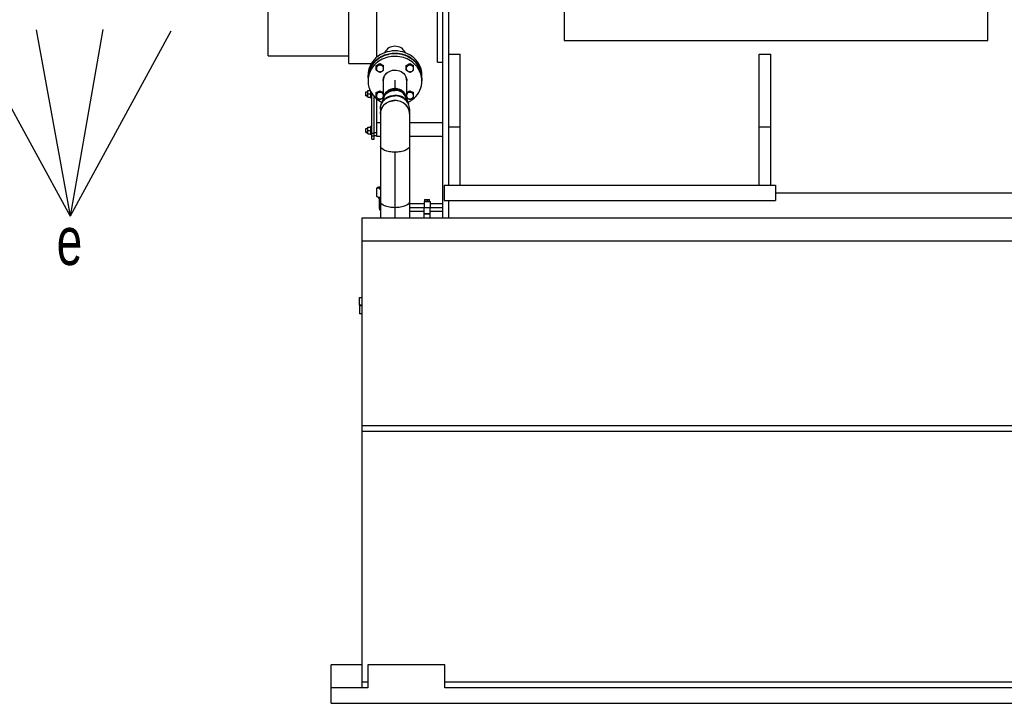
# Model space of a CAD drawing. Header units: millimetres. Extents: x 0 to 1189, y 0 to 841.
# Tile 3 of 182: x 88 to 190, y 172 to 243. Entities that reach past the tile are written whole.
import ezdxf

# ---------------------------------------------------------------- set-up
doc = ezdxf.new("R2010")
doc.units = ezdxf.units.MM
doc.header["$LTSCALE"] = 65.395
doc.linetypes.add('CENTER', pattern=[0.6, 0.375, -0.075, 0.075, -0.075])
doc.layers.get('0').update_dxf_attribs({"linetype": 'CONTINUOUS'})
for name, color, linetype in [('1907_153701_06_AC_PBL1494', 7, 'CONTINUOUS'), ('32007_153200_12_ABL1232', 7, 'CONTINUOUS'), ('32007_153200_13_ABL1234', 7, 'CONTINUOUS'), ('32007_153200_13_T1_PBL1253', 7, 'CONTINUOUS'), ('32007_153200_13_T2_PBL1252', 7, 'CONTINUOUS'), ('32007_153200_17_ABL1248', 7, 'CONTINUOUS'), ('32007_153200_20_ABL1243', 7, 'CONTINUOUS'), ('32007_153200_20_T1_PBL1466', 7, 'CONTINUOUS'), ('32007_153701_05_PBL1257', 7, 'CONTINUOUS'), ('32007_153701_07_PBL1245', 7, 'CONTINUOUS'), ('8M32E_GENSET_GENERATOR_ABL1226', 7, 'CONTINUOUS'), ('8M32E_GENSET_VERROHRUNG_ABL1230', 7, 'CONTINUOUS'), ('BOGEN-S-2D-90-76_1X2_9_PBL1251', 7, 'CONTINUOUS'), ('D3870-A2-S-20_PBL1249', 7, 'CONTINUOUS'), ('D6796-10_PBL1241', 7, 'CONTINUOUS'), ('D6796-10_PBL1242', 7, 'CONTINUOUS'), ('D931_1-M10X130_PBL1236', 7, 'CONTINUOUS'), ('D931_1-M10X130_PBL1237', 7, 'CONTINUOUS'), ('D931_1-M12X50_PBL1246', 7, 'CONTINUOUS'), ('D931_1-M12X50_PBL1247', 7, 'CONTINUOUS'), ('D931_1-M12X50_PBL1254', 7, 'CONTINUOUS'), ('D931_1-M12X50_PBL1255', 7, 'CONTINUOUS'), ('D931_1-M8X55_PBL1259', 7, 'CONTINUOUS'), ('D934-M10_PBL1238', 7, 'CONTINUOUS'), ('D934-M10_PBL1239', 7, 'CONTINUOUS'), ('E1514-FF-DN50-PN6X2_PBL2241', 7, 'CONTINUOUS'), ('E1514-FF-DN65-PN16X2_PBL1231', 7, 'CONTINUOUS'), ('EN1092-1-01A-DN50-PN6_PBL1240', 7, 'CONTINUOUS'), ('ISO8434-1-E-S20_PBL1244', 7, 'CONTINUOUS'), ('ISO8434-1-T-S20_PBL1311', 7, 'CONTINUOUS'), ('links_14_VBL1225', 7, 'CONTINUOUS'), ('RKD1000-20_PBL1256', 7, 'CONTINUOUS'), ('RKD1000-20_PBL1258', 7, 'CONTINUOUS')]:
    doc.layers.add(name, color=color, linetype=linetype)
doc.styles.get("Standard").update_dxf_attribs({"font": 'txt', "width": 0.6})

# ---------------------------------------------------------------- blocks, each defined once
blk = doc.blocks.new('8M32E_GENSET_GENERATOR_T1_PBL1227', base_point=(179.29, 267.46))
at = {"layer": '8M32E_GENSET_GENERATOR_T1_PBL1227', "color": 7, "linetype": 'CONTINUOUS'}
for p, q in [((144.21, 286.24), (144.21, 240.76)), ((188.21, 240.76), (188.21, 286.24)), ((131.61, 222.36), (131.61, 273.16)), ((132.21, 225.76), (132.21, 261.08)), ((131.03, 238.5), (131.03, 253.16)), ((121.85, 238.36), (121.85, 249.56)), ((113.45, 239.16), (113.45, 248.76)), ((124.73, 239.01), (124.73, 245.94)), ((144.21, 240.76), (188.21, 240.76)), ((132.21, 239.36), (133.41, 239.36)), ((133.41, 225.76), (133.41, 239.36)), ((164.45, 225.76), (164.45, 239.36)), ((164.45, 239.36), (165.65, 239.36)), ((165.65, 225.76), (165.65, 239.36)), ((113.45, 239.16), (121.85, 239.16)), ((121.85, 238.36), (124.17, 238.36)), ((131.03, 238.5), (131.61, 238.5)), ((123.83, 236.88), (123.83, 237.15)), ((129.43, 236.88), (129.43, 237.15)), ((124.73, 230.8), (124.73, 234.72)), ((125.11, 232.22), (124.73, 232.22)), ((131.61, 232.22), (128.15, 232.22)), ((133.41, 231.76), (132.21, 231.76)), ((165.65, 231.76), (164.45, 231.76)), ((125.11, 230.8), (124.73, 230.8)), ((131.61, 230.8), (128.15, 230.8)), ((131.73, 225.76), (131.73, 224.16)), ((131.73, 225.76), (166.13, 225.76)), ((166.13, 225.76), (166.13, 224.16)), ((166.13, 224.96), (208.93, 224.96)), ((131.73, 224.16), (166.13, 224.16)), ((132.21, 222.36), (132.21, 224.16))]:
    blk.add_line(p, q, dxfattribs=at)
for centre, radius, start, end in [((126.63, 238.96), 1.21, 26.3734, 153.6267), ((126.75, 236.62), 2.77, 47.8738, 58.5693), ((126.85, 236.74), 2.62, 36.7481, 47.8528), ((126.92, 236.79), 2.53, 35.9614, 36.683), ((126.96, 236.82), 2.48, 25.1172, 35.9912), ((127.02, 236.85), 2.41, 24.0629, 25.0629), ((127.06, 236.87), 2.37, 12.8835, 24.0791), ((127.1, 236.88), 2.33, 12.0832, 12.8402), ((127.11, 236.88), 2.32, 0.0287, 12.0783), ((127.13, 236.88), 2.3, 359.7931, 360), ((127.13, 236.88), 2.3, 359.3506, 359.7931)]:
    blk.add_arc(centre, radius, start, end, dxfattribs=at)
for points, knots in [([(129.43, 237.15), (129.43, 237.48), (129.28, 238.16), (128.64, 239.01), (127.71, 239.56), (126.63, 239.75), (125.54, 239.56), (124.61, 239.01), (123.98, 238.16), (123.83, 237.48), (123.83, 237.15)], [0, 0, 0, 0, 0.119275, 0.241981, 0.369382, 0.5, 0.630618, 0.758019, 0.880725, 1, 1, 1, 1]), ([(128.19, 238.98), (127.77, 239.24), (126.78, 239.54), (125.52, 239.29), (124.69, 238.75), (124.21, 238.22), (123.9, 237.58), (123.83, 237.12), (123.83, 236.89)], [0, 0, 0, 0, 0.255679, 0.51263, 0.638814, 0.761759, 0.88176, 1, 1, 1, 1])]:
    blk.add_open_spline(points, degree=3, knots=knots, dxfattribs=at)
blk = doc.blocks.new('8M32E_GENSET_GENERATOR_ABL1226', base_point=(179.29, 267.46))
at = {"layer": '8M32E_GENSET_GENERATOR_T1_PBL1227'}
blk.add_blockref('8M32E_GENSET_GENERATOR_T1_PBL1227', (179.29, 267.46), dxfattribs=at)
blk = doc.blocks.new('8M32E_GENSET_GRUNDRAHMEN_T1_PBL1229', base_point=(308.37, 197.16))
at = {"layer": '8M32E_GENSET_GRUNDRAHMEN_T1_PBL1229', "color": 7, "linetype": 'CONTINUOUS'}
for p, q in [((123.21, 173.56), (123.21, 222.36)), ((123.21, 222.36), (456.41, 222.36)), ((123.21, 219.96), (456.41, 219.96)), ((479.81, 200.76), (123.21, 200.76)), ((479.81, 200.16), (123.21, 200.16)), ((120.01, 171.96), (120.01, 175.96)), ((123.21, 175.96), (120.01, 175.96)), ((123.81, 175.96), (123.81, 173.56)), ((131.81, 175.96), (123.81, 175.96)), ((131.81, 173.56), (131.81, 175.96)), ((123.81, 174.16), (123.21, 174.16)), ((471.21, 174.16), (131.81, 174.16)), ((123.81, 173.56), (120.01, 173.56)), ((471.21, 173.56), (131.81, 173.56)), ((120.01, 171.96), (482.97, 171.96))]:
    blk.add_line(p, q, dxfattribs=at)
blk = doc.blocks.new('8M32E_GENSET_GRUNDRAHMEN_ABL1228', base_point=(308.37, 197.16))
at = {"layer": '8M32E_GENSET_GRUNDRAHMEN_T1_PBL1229'}
blk.add_blockref('8M32E_GENSET_GRUNDRAHMEN_T1_PBL1229', (308.37, 197.16), dxfattribs=at)
blk = doc.blocks.new('E1514-FF-DN65-PN16X2_PBL1231', base_point=(123.07, 213.24))
at = {"layer": 'E1514-FF-DN65-PN16X2_PBL1231', "color": 7, "linetype": 'CONTINUOUS'}
for p, q in [((122.93, 213.28), (122.93, 213.2)), ((123.21, 213.28), (122.93, 213.28)), ((123.21, 213.2), (122.93, 213.2))]:
    blk.add_line(p, q, dxfattribs=at)
blk = doc.blocks.new('EN1092-1-01A-DN65_PN16-77_5_PBL1233', base_point=(123.07, 212.8))
at = {"layer": 'EN1092-1-01A-DN65_PN16-77_5_PBL1233', "color": 7, "linetype": 'CONTINUOUS'}
for p, q in [((122.93, 213.2), (122.93, 212.4)), ((123.21, 213.2), (122.93, 213.2)), ((123.21, 212.4), (122.93, 212.4))]:
    blk.add_line(p, q, dxfattribs=at)
blk = doc.blocks.new('32007_153200_12_ABL1232', base_point=(123.07, 212.8))
at = {"layer": 'EN1092-1-01A-DN65_PN16-77_5_PBL1233'}
blk.add_blockref('EN1092-1-01A-DN65_PN16-77_5_PBL1233', (123.07, 212.8), dxfattribs=at)
blk = doc.blocks.new('EN1092-1-01A-DN65_PN16-77_5_PBL1235', base_point=(123.07, 213.68))
at = {"layer": 'EN1092-1-01A-DN65_PN16-77_5_PBL1235', "color": 7, "linetype": 'CONTINUOUS'}
for p, q in [((122.93, 213.28), (122.93, 214.08)), ((122.93, 214.08), (123.21, 214.08)), ((122.93, 213.28), (123.21, 213.28))]:
    blk.add_line(p, q, dxfattribs=at)
blk = doc.blocks.new('EN1092-1-01A-DN50-PN6_PBL1240', base_point=(126.63, 236.87))
at = {"layer": 'EN1092-1-01A-DN50-PN6_PBL1240', "color": 7, "linetype": 'CONTINUOUS'}
for p, q in [((123.83, 236.85), (123.83, 236.58)), ((129.43, 236.85), (129.43, 236.58))]:
    blk.add_line(p, q, dxfattribs=at)
for centre, radius, start, end in [((126.13, 236.85), 2.3, 179.1661, 180), ((126.41, 236.58), 1.02, 180.0282, 192.0831), ((126.41, 236.85), 1.02, 188.1635, 190.6154), ((126.42, 236.85), 1.02, 190.6154, 192.0887), ((126.84, 236.85), 1.02, 349.7067, 352.7365), ((126.84, 236.85), 1.02, 349.3748, 349.7073), ((126.84, 236.58), 1.02, 349.9903, 359.9834), ((127.13, 236.85), 2.3, 0, 0.8339)]:
    blk.add_arc(centre, radius, start, end, dxfattribs=at)
for points, knots in [([(129.43, 236.88), (129.42, 237.13), (129.33, 237.63), (128.97, 238.31), (128.4, 238.86), (127.69, 239.23), (126.89, 239.41), (126.07, 239.37), (125.29, 239.12), (124.84, 238.82), (124.65, 238.64)], [0, 0, 0, 0, 0.117825, 0.237744, 0.360983, 0.487613, 0.616609, 0.746225, 0.874536, 1, 1, 1, 1]), ([(124.65, 238.64), (124.4, 238.42), (123.99, 237.87), (123.83, 237.21), (123.83, 236.88)], [0, 0, 0, 0, 0.507062, 1, 1, 1, 1]), ([(124.65, 238.37), (124.39, 238.14), (123.98, 237.59), (123.83, 236.91), (123.83, 236.58)], [0, 0, 0, 0, 0.507089, 1, 1, 1, 1]), ([(129.43, 236.58), (129.43, 236.83), (129.34, 237.33), (128.98, 238.02), (128.42, 238.57), (127.71, 238.96), (126.9, 239.14), (126.08, 239.1), (125.3, 238.85), (124.84, 238.55), (124.65, 238.37)], [0, 0, 0, 0, 0.117817, 0.237672, 0.360843, 0.487438, 0.616446, 0.746112, 0.874484, 1, 1, 1, 1]), ([(125.4, 236.58), (125.4, 236.72), (125.46, 237.02), (125.65, 237.26), (125.76, 237.36)], [0, 0, 0, 0, 0.492911, 1, 1, 1, 1]), ([(125.76, 237.36), (125.93, 237.52), (126.38, 237.73), (127.11, 237.67), (127.61, 237.31), (127.82, 236.91), (127.86, 236.69), (127.86, 236.58)], [0, 0, 0, 0, 0.253297, 0.511553, 0.760569, 0.881311, 1, 1, 1, 1]), ([(123.83, 236.58), (123.83, 236.35), (123.9, 235.89), (124.19, 235.26), (124.66, 234.73), (125.06, 234.46), (125.28, 234.35)], [0, 0, 0, 0, 0.24277, 0.489042, 0.741229, 1, 1, 1, 1]), ([(128.61, 234.78), (128.86, 235.01), (129.28, 235.57), (129.43, 236.25), (129.43, 236.58)], [0, 0, 0, 0, 0.507089, 1, 1, 1, 1]), ([(127.98, 234.35), (128.04, 234.38), (128.26, 234.5), (128.47, 234.65), (128.61, 234.78)], [0, 0, 0, 0, 0.252667, 1, 1, 1, 1])]:
    blk.add_open_spline(points, degree=3, knots=knots, dxfattribs=at)
blk = doc.blocks.new('D2616-2-K-76_1-2_9-60_3-2_9_PBL1250', base_point=(126.63, 234.46))
at = {"layer": 'D2616-2-K-76_1-2_9-60_3-2_9_PBL1250', "color": 7, "linetype": 'CONTINUOUS'}
for p, q in [((125.48, 234.86), (125.21, 234.18)), ((127.78, 234.86), (128.04, 234.18)), ((125.11, 233.64), (125.11, 233.16)), ((128.15, 233.64), (128.15, 233.16))]:
    blk.add_line(p, q, dxfattribs=at)
for centre, radius, start, end in [((126.63, 232.85), 1.68, 88.1275, 91.8725), ((126.36, 233.15), 1.26, 169.2753, 179.3378), ((126.38, 233.15), 1.28, 159.4612, 169.2445), ((126.41, 233.14), 1.3, 154.6339, 159.4641), ((126.45, 233.11), 1.35, 142.0968, 154.5653), ((126.48, 233.09), 1.39, 141.7844, 142.1349), ((126.78, 233.09), 1.39, 37.8651, 38.2156), ((126.8, 233.11), 1.35, 25.4347, 37.9032), ((126.85, 233.14), 1.3, 20.5359, 25.3661), ((126.87, 233.15), 1.28, 10.7555, 20.5388), ((126.89, 233.15), 1.26, 0.6622, 10.7247)]:
    blk.add_arc(centre, radius, start, end, dxfattribs=at)
for points, knots in [([(125.42, 234.72), (125.43, 234.86), (125.5, 235.14), (125.78, 235.49), (126.17, 235.71), (126.48, 235.77), (126.63, 235.77)], [0, 0, 0, 0, 0.238616, 0.484318, 0.739109, 1, 1, 1, 1]), ([(127.83, 234.72), (127.82, 234.86), (127.75, 235.14), (127.47, 235.49), (127.08, 235.71), (126.78, 235.77), (126.63, 235.77)], [0, 0, 0, 0, 0.238616, 0.484318, 0.739109, 1, 1, 1, 1]), ([(125.39, 233.95), (125.52, 234.13), (125.89, 234.41), (126.34, 234.52), (126.57, 234.53)], [0, 0, 0, 0, 0.491371, 1, 1, 1, 1]), ([(127.87, 233.95), (127.73, 234.13), (127.36, 234.41), (126.91, 234.52), (126.68, 234.53)], [0, 0, 0, 0, 0.491371, 1, 1, 1, 1])]:
    blk.add_open_spline(points, degree=3, knots=knots, dxfattribs=at)
at = {"layer": 'D2616-2-K-76_1-2_9-60_3-2_9_PBL1250', "color": 9, "linetype": 'CONTINUOUS'}
for points, knots in [([(125.47, 234.86), (125.5, 234.97), (125.62, 235.19), (125.98, 235.54), (126.37, 235.65), (126.63, 235.65)], [0, 0, 0, 0, 0.241105, 0.48957, 1, 1, 1, 1]), ([(125.48, 234.86), (125.56, 235.07), (125.9, 235.46), (126.38, 235.59), (126.63, 235.59)], [0, 0, 0, 0, 0.487094, 1, 1, 1, 1]), ([(127.79, 234.86), (127.75, 234.97), (127.64, 235.19), (127.27, 235.54), (126.88, 235.65), (126.63, 235.65)], [0, 0, 0, 0, 0.241105, 0.48957, 1, 1, 1, 1]), ([(127.78, 234.86), (127.69, 235.07), (127.36, 235.46), (126.87, 235.59), (126.63, 235.59)], [0, 0, 0, 0, 0.487094, 1, 1, 1, 1]), ([(125.11, 233.64), (125.11, 233.82), (125.19, 234.19), (125.53, 234.65), (126.04, 234.95), (126.43, 235.02), (126.63, 235.02)], [0, 0, 0, 0, 0.23855, 0.483962, 0.738764, 1, 1, 1, 1]), ([(125.21, 234.18), (125.26, 234.31), (125.42, 234.57), (125.87, 234.95), (126.33, 235.08), (126.63, 235.08)], [0, 0, 0, 0, 0.241497, 0.490158, 1, 1, 1, 1]), ([(128.04, 234.18), (127.99, 234.31), (127.84, 234.57), (127.39, 234.95), (126.93, 235.08), (126.63, 235.08)], [0, 0, 0, 0, 0.241497, 0.490158, 1, 1, 1, 1]), ([(128.15, 233.64), (128.15, 233.82), (128.07, 234.19), (127.72, 234.65), (127.22, 234.95), (126.82, 235.02), (126.63, 235.02)], [0, 0, 0, 0, 0.23855, 0.483962, 0.738764, 1, 1, 1, 1])]:
    blk.add_open_spline(points, degree=3, knots=knots, dxfattribs=at)
at = {"layer": 'D2616-2-K-76_1-2_9-60_3-2_9_PBL1250', "color": 7, "linetype": 'CONTINUOUS'}
for points in [[(125.21, 234.18), (125.14, 234.01), (125.11, 233.82), (125.11, 233.64)], [(128.15, 233.64), (128.15, 233.82), (128.11, 234.01), (128.04, 234.18)]]:
    blk.add_open_spline(points, degree=3, dxfattribs=at)
blk = doc.blocks.new('BOGEN-S-2D-90-76_1X2_9_PBL1251', base_point=(126.63, 231.86))
at = {"layer": 'BOGEN-S-2D-90-76_1X2_9_PBL1251', "color": 7, "linetype": 'CONTINUOUS'}
for p, q in [((125.11, 233.15), (125.11, 229.81)), ((128.15, 233.15), (128.15, 229.81))]:
    blk.add_line(p, q, dxfattribs=at)
for points, knots in [([(128.15, 233.16), (128.15, 233.34), (128.07, 233.71), (127.72, 234.17), (127.22, 234.47), (126.63, 234.58), (126.04, 234.47), (125.53, 234.17), (125.19, 233.71), (125.11, 233.34), (125.11, 233.16)], [0, 0, 0, 0, 0.119275, 0.241981, 0.369382, 0.5, 0.630618, 0.758019, 0.880725, 1, 1, 1, 1]), ([(128.15, 229.81), (128.15, 229.6), (127.82, 229.39), (127.47, 229.27), (127.11, 229.19), (126.63, 229.15), (126.15, 229.19), (125.79, 229.27), (125.44, 229.39), (125.11, 229.6), (125.11, 229.81)], [0, 0, 0, 0, 0.183508, 0.253849, 0.33158, 0.5, 0.66842, 0.746151, 0.816492, 1, 1, 1, 1])]:
    blk.add_open_spline(points, degree=3, knots=knots, dxfattribs=at)
blk = doc.blocks.new('32007_153200_13_T2_PBL1252', base_point=(126.63, 226.08))
at = {"layer": '32007_153200_13_T2_PBL1252', "color": 7, "linetype": 'CONTINUOUS'}
for p, q in [((125.11, 229.81), (125.11, 222.36)), ((128.15, 229.81), (128.15, 222.36))]:
    blk.add_line(p, q, dxfattribs=at)
at = {"layer": '32007_153200_13_T2_PBL1252', "color": 2, "linetype": 'CENTER'}
blk.add_line((126.63, 229.18), (126.63, 222.36), dxfattribs=at)
at = {"layer": '32007_153200_13_T2_PBL1252', "color": 7, "linetype": 'CONTINUOUS'}
blk.add_open_spline([(128.15, 229.81), (128.15, 229.6), (127.82, 229.39), (127.47, 229.27), (127.11, 229.19), (126.63, 229.15), (126.15, 229.19), (125.79, 229.27), (125.44, 229.39), (125.11, 229.6), (125.11, 229.81)], degree=3, knots=[0, 0, 0, 0, 0.183508, 0.253849, 0.33158, 0.5, 0.66842, 0.746151, 0.816492, 1, 1, 1, 1], dxfattribs=at)
at = {"layer": '32007_153200_13_T2_PBL1252', "color": 9, "linetype": 'CONTINUOUS'}
blk.add_open_spline([(128.15, 224.05), (128.15, 223.84), (127.82, 223.63), (127.47, 223.51), (127.11, 223.43), (126.63, 223.39), (126.15, 223.43), (125.79, 223.51), (125.44, 223.63), (125.11, 223.84), (125.11, 224.05)], degree=3, knots=[0, 0, 0, 0, 0.183508, 0.253849, 0.33158, 0.5, 0.66842, 0.746151, 0.816492, 1, 1, 1, 1], dxfattribs=at)
blk = doc.blocks.new('32007_153200_13_T1_PBL1253', base_point=(126.63, 235.8))
at = {"layer": '32007_153200_13_T1_PBL1253', "color": 7, "linetype": 'CONTINUOUS'}
for p, q in [((125.42, 236.66), (125.42, 234.71)), ((127.83, 236.66), (127.83, 234.71))]:
    blk.add_line(p, q, dxfattribs=at)
at = {"layer": '32007_153200_13_T1_PBL1253', "color": 2, "linetype": 'CENTER'}
blk.add_line((126.63, 236.66), (126.63, 235.77), dxfattribs=at)
at = {"layer": '32007_153200_13_T1_PBL1253', "color": 7, "linetype": 'CONTINUOUS'}
for centre, radius, start, end in [((126.42, 236.66), 1, 164.2685, 179.9367), ((126.83, 236.66), 0.999, 0.0432, 13.8614), ((126.47, 234.65), 1.05, 148.9133, 157.6005), ((126.5, 234.63), 1.09, 140.4217, 148.8974), ((126.54, 234.61), 1.13, 132.1627, 140.4098), ((126.57, 234.57), 1.18, 124.1326, 132.1539), ((126.59, 234.53), 1.23, 116.3106, 124.1266), ((126.61, 234.49), 1.27, 108.6623, 116.3067), ((126.62, 234.46), 1.3, 101.144, 108.6599), ((126.63, 234.44), 1.32, 93.706, 101.1425), ((126.63, 234.43), 1.33, 86.2951, 93.7049), ((126.63, 234.44), 1.32, 78.8575, 86.294), ((126.63, 234.46), 1.3, 71.3401, 78.856), ((126.64, 234.49), 1.27, 63.6933, 71.3377), ((126.66, 234.53), 1.23, 55.8734, 63.6894), ((126.69, 234.57), 1.18, 47.8461, 55.8674), ((126.72, 234.61), 1.13, 39.5902, 47.8373), ((126.75, 234.63), 1.09, 31.1026, 39.5783), ((126.79, 234.65), 1.05, 22.3995, 31.0867), ((126.42, 234.67), 0.999, 166.5022, 176.1453), ((126.44, 234.67), 1.02, 157.6188, 166.4771), ((126.82, 234.67), 1.02, 13.5229, 22.3812), ((126.83, 234.67), 0.999, 3.8547, 13.4978)]:
    blk.add_arc(centre, radius, start, end, dxfattribs=at)
blk = doc.blocks.new('32007_153200_13_ABL1234', base_point=(126.18, 226.33))
at = {"layer": '32007_153200_13_T1_PBL1253'}
blk.add_blockref('32007_153200_13_T1_PBL1253', (126.63, 235.8), dxfattribs=at)
at = {"layer": '32007_153200_13_T2_PBL1252'}
blk.add_blockref('32007_153200_13_T2_PBL1252', (126.63, 226.08), dxfattribs=at)
at = {"layer": 'BOGEN-S-2D-90-76_1X2_9_PBL1251'}
blk.add_blockref('BOGEN-S-2D-90-76_1X2_9_PBL1251', (126.63, 231.86), dxfattribs=at)
at = {"layer": 'D2616-2-K-76_1-2_9-60_3-2_9_PBL1250'}
blk.add_blockref('D2616-2-K-76_1-2_9-60_3-2_9_PBL1250', (126.63, 234.46), dxfattribs=at)
at = {"layer": 'EN1092-1-01A-DN50-PN6_PBL1240'}
blk.add_blockref('EN1092-1-01A-DN50-PN6_PBL1240', (126.63, 236.87), dxfattribs=at)
at = {"layer": 'EN1092-1-01A-DN65_PN16-77_5_PBL1235'}
blk.add_blockref('EN1092-1-01A-DN65_PN16-77_5_PBL1235', (123.07, 213.68), dxfattribs=at)
blk = doc.blocks.new('D931_1-M10X130_PBL1236', base_point=(123.7, 231.42))
at = {"layer": 'D931_1-M10X130_PBL1236', "color": 7, "linetype": 'CONTINUOUS'}
for p, q in [((123.59, 231.58), (123.62, 231.62)), ((123.59, 231.25), (123.59, 231.58)), ((123.59, 231.25), (123.62, 231.22)), ((123.62, 231.22), (123.62, 231.62)), ((123.62, 231.62), (123.81, 231.62)), ((123.62, 231.22), (123.81, 231.22))]:
    blk.add_line(p, q, dxfattribs=at)
at = {"layer": 'D931_1-M10X130_PBL1236', "color": 2, "linetype": 'CONTINUOUS'}
for p, q in [((123.81, 231.58), (123.59, 231.58)), ((123.81, 231.25), (123.59, 231.25))]:
    blk.add_line(p, q, dxfattribs=at)
blk = doc.blocks.new('D931_1-M10X130_PBL1237', base_point=(123.7, 235.22))
at = {"layer": 'D931_1-M10X130_PBL1237', "color": 7, "linetype": 'CONTINUOUS'}
for p, q in [((123.59, 235.39), (123.62, 235.42)), ((123.59, 235.06), (123.59, 235.39)), ((123.62, 235.02), (123.62, 235.42)), ((123.62, 235.42), (123.81, 235.42)), ((123.59, 235.06), (123.62, 235.02)), ((123.62, 235.02), (123.81, 235.02))]:
    blk.add_line(p, q, dxfattribs=at)
at = {"layer": 'D931_1-M10X130_PBL1237', "color": 2, "linetype": 'CONTINUOUS'}
for p, q in [((123.81, 235.39), (123.59, 235.39)), ((123.81, 235.06), (123.59, 235.06))]:
    blk.add_line(p, q, dxfattribs=at)
blk = doc.blocks.new('D934-M10_PBL1238', base_point=(123.97, 231.42))
at = {"layer": 'D934-M10_PBL1238', "color": 7, "linetype": 'CONTINUOUS'}
for p, q in [((123.81, 231.08), (123.81, 231.76)), ((123.81, 231.76), (124.13, 231.76)), ((123.82, 231.42), (124.11, 231.42)), ((123.81, 231.08), (124.13, 231.08))]:
    blk.add_line(p, q, dxfattribs=at)
for points in [[(123.81, 231.59), (123.81, 231.64), (123.81, 231.7), (123.82, 231.76)], [(123.82, 231.42), (123.81, 231.47), (123.81, 231.53), (123.81, 231.59)], [(123.81, 231.25), (123.81, 231.3), (123.81, 231.36), (123.82, 231.42)], [(123.82, 231.08), (123.81, 231.13), (123.81, 231.19), (123.81, 231.25)], [(124.13, 231.59), (124.13, 231.64), (124.12, 231.7), (124.11, 231.76)], [(124.11, 231.42), (124.12, 231.47), (124.13, 231.53), (124.13, 231.59)], [(124.13, 231.25), (124.13, 231.3), (124.12, 231.36), (124.11, 231.42)], [(124.11, 231.08), (124.12, 231.13), (124.13, 231.19), (124.13, 231.25)]]:
    blk.add_open_spline(points, degree=3, dxfattribs=at)
blk = doc.blocks.new('D934-M10_PBL1239', base_point=(123.97, 235.22))
at = {"layer": 'D934-M10_PBL1239', "color": 7, "linetype": 'CONTINUOUS'}
for p, q in [((123.81, 234.88), (123.81, 235.56)), ((123.81, 235.56), (124.06, 235.56)), ((123.82, 235.22), (124.11, 235.22)), ((123.81, 234.88), (124.13, 234.88))]:
    blk.add_line(p, q, dxfattribs=at)
blk.add_arc((123.14, 235.39), 0.985, 0.0759, 4.1011, dxfattribs=at)
for points in [[(123.81, 235.39), (123.81, 235.45), (123.81, 235.51), (123.82, 235.56)], [(123.82, 235.22), (123.81, 235.28), (123.81, 235.34), (123.81, 235.39)], [(123.81, 235.05), (123.81, 235.11), (123.81, 235.17), (123.82, 235.22)], [(124.11, 235.22), (124.12, 235.28), (124.13, 235.34), (124.13, 235.39)], [(124.13, 235.05), (124.13, 235.11), (124.12, 235.17), (124.11, 235.22)], [(123.82, 234.88), (123.81, 234.94), (123.81, 235), (123.81, 235.05)], [(124.11, 234.88), (124.12, 234.94), (124.13, 235), (124.13, 235.05)]]:
    blk.add_open_spline(points, degree=3, dxfattribs=at)
blk = doc.blocks.new('D6796-10_PBL1241', base_point=(124.18, 231.42))
at = {"layer": 'D6796-10_PBL1241', "color": 7, "linetype": 'CONTINUOUS'}
for p, q in [((124.13, 230.96), (124.13, 231.88)), ((124.23, 231.87), (124.13, 231.88)), ((124.23, 230.97), (124.13, 230.96))]:
    blk.add_line(p, q, dxfattribs=at)
blk = doc.blocks.new('D6796-10_PBL1242', base_point=(124.18, 235.11))
at = {"layer": 'D6796-10_PBL1242', "color": 7, "linetype": 'CONTINUOUS'}
for p, q in [((124.13, 234.76), (124.13, 235.46)), ((124.23, 234.77), (124.13, 234.76))]:
    blk.add_line(p, q, dxfattribs=at)
blk = doc.blocks.new('ISO8434-1-E-S20_PBL1244', base_point=(125.02, 223.77))
at = {"layer": 'ISO8434-1-E-S20_PBL1244', "color": 7, "linetype": 'CONTINUOUS'}
for p, q in [((124.93, 224.47), (124.93, 224.41)), ((124.93, 224.41), (124.96, 224.38)), ((125.01, 224.35), (124.96, 224.38)), ((124.99, 224.37), (124.99, 223.39))]:
    blk.add_line(p, q, dxfattribs=at)
at = {"layer": 'ISO8434-1-E-S20_PBL1244', "color": 2, "linetype": 'CONTINUOUS'}
blk.add_line((124.98, 224.46), (124.98, 224.39), dxfattribs=at)
at = {"layer": 'ISO8434-1-E-S20_PBL1244', "color": 7, "linetype": 'CONTINUOUS'}
blk.add_lwpolyline([(124.99, 223.39), (125.02, 223.21), (125.11, 223.07)], dxfattribs=at)
at = {"layer": 'ISO8434-1-E-S20_PBL1244', "color": 9, "linetype": 'CONTINUOUS'}
blk.add_arc((125, 223.4), 0.0162, 180.011, 180.9365, dxfattribs=at)
at = {"layer": 'ISO8434-1-E-S20_PBL1244', "color": 7, "linetype": 'CONTINUOUS'}
for points, knots in [([(124.96, 224.38), (124.96, 224.38), (125.01, 224.36), (125.06, 224.35), (125.1, 224.34)], [0, 0, 0, 0, 0.183685, 1, 1, 1, 1]), ([(125.01, 224.35), (125.02, 224.35), (125.05, 224.34), (125.08, 224.33), (125.1, 224.32)], [0, 0, 0, 0, 0.195198, 1, 1, 1, 1])]:
    blk.add_open_spline(points, degree=3, knots=knots, dxfattribs=at)
at = {"layer": 'ISO8434-1-E-S20_PBL1244', "color": 2, "linetype": 'CONTINUOUS'}
for points, knots in [([(124.99, 224.37), (124.99, 224.37), (124.99, 224.37), (124.98, 224.37), (124.98, 224.37), (124.98, 224.37), (124.98, 224.37), (124.98, 224.38), (124.98, 224.38), (124.98, 224.38), (124.98, 224.38), (124.98, 224.38), (124.98, 224.38), (124.98, 224.38), (124.98, 224.38), (124.98, 224.39), (124.98, 224.39)], [0, 0, 0, 0, 0.125, 0.1875, 0.25, 0.3125, 0.375, 0.4375, 0.5, 0.5625, 0.625, 0.6875, 0.75, 0.8125, 0.875, 1, 1, 1, 1]), ([(125.11, 224.32), (125.1, 224.33), (125.1, 224.33), (125.09, 224.33), (125.09, 224.33), (125.08, 224.33), (125.07, 224.33), (125.07, 224.33), (125.06, 224.34), (125.05, 224.34), (125.05, 224.34), (125.05, 224.34), (125.05, 224.34), (125.04, 224.34), (125.04, 224.34), (125.04, 224.34), (125.03, 224.34), (125.03, 224.34), (125.03, 224.35), (125.02, 224.35), (125.02, 224.35), (125.02, 224.35), (125.01, 224.35), (125.01, 224.36), (125, 224.36)], [0, 0, 0, 0, 0.0625, 0.125, 0.15625, 0.1875, 0.25, 0.3125, 0.375, 0.4375, 0.46875, 0.484375, 0.5, 0.515625, 0.53125, 0.5625, 0.625, 0.65625, 0.6875, 0.75, 0.8125, 0.84375, 0.875, 1, 1, 1, 1])]:
    blk.add_open_spline(points, degree=3, knots=knots, dxfattribs=at)
at = {"layer": 'ISO8434-1-E-S20_PBL1244', "color": 9, "linetype": 'CONTINUOUS'}
blk.add_open_spline([(125.1, 223.34), (125.07, 223.34), (125.03, 223.35), (124.99, 223.38), (124.99, 223.39)], degree=3, knots=[0, 0, 0, 0, 0.676302, 1, 1, 1, 1], dxfattribs=at)
blk = doc.blocks.new('ISO8434-1-T-S20_PBL1311', base_point=(240.94, 223.66))
at = {"layer": 'ISO8434-1-T-S20_PBL1311', "color": 7, "linetype": 'CONTINUOUS'}
for p, q in [((241.13, 224.43), (240.33, 224.43)), ((241.07, 224.4), (240.33, 224.4)), ((241.08, 224.4), (240.33, 224.4)), ((241.53, 223.94), (240.33, 223.94)), ((241.07, 224.4), (241.13, 224.43)), ((241.07, 222.77), (241.07, 224.4)), ((241.13, 224.56), (241.13, 224.43)), ((241.53, 223.94), (241.55, 223.97)), ((241.53, 222.85), (241.53, 223.95)), ((241.53, 222.86), (241.53, 223.94)), ((241.07, 223.08), (240.33, 223.08)), ((241.07, 222.77), (240.33, 222.77)), ((241.53, 222.86), (241.07, 222.86)), ((241.53, 222.86), (241.55, 222.82))]:
    blk.add_line(p, q, dxfattribs=at)
at = {"layer": 'ISO8434-1-T-S20_PBL1311', "color": 2, "linetype": 'CONTINUOUS'}
for p, q in [((241.08, 224.56), (241.08, 224.4)), ((241.55, 223.95), (241.53, 223.95)), ((241.55, 222.85), (241.53, 222.85))]:
    blk.add_line(p, q, dxfattribs=at)
blk = doc.blocks.new('32007_153200_20_T1_PBL1466', base_point=(182.72, 223.4))
at = {"layer": '32007_153200_20_T1_PBL1466', "color": 7, "linetype": 'CONTINUOUS'}
for p, q in [((129.65, 223.8), (128.15, 223.8)), ((129.65, 223), (128.15, 223)), ((131.61, 223.8), (130.29, 223.8)), ((131.61, 223), (130.29, 223)), ((234.45, 223.8), (231.33, 223.8)), ((234.45, 223), (231.33, 223)), ((237.29, 223.8), (235.09, 223.8)), ((237.29, 223), (235.09, 223))]:
    blk.add_line(p, q, dxfattribs=at)
at = {"layer": '32007_153200_20_T1_PBL1466', "color": 2, "linetype": 'CENTER'}
for p, q in [((131.61, 223.4), (128.15, 223.4)), ((237.29, 223.4), (231.33, 223.4))]:
    blk.add_line(p, q, dxfattribs=at)
blk = doc.blocks.new('32007_153200_20_ABL1243', base_point=(183.24, 223.66))
at = {"layer": '32007_153200_20_T1_PBL1466'}
blk.add_blockref('32007_153200_20_T1_PBL1466', (182.72, 223.4), dxfattribs=at)
at = {"layer": 'ISO8434-1-E-S20_PBL1244'}
blk.add_blockref('ISO8434-1-E-S20_PBL1244', (125.02, 223.77), dxfattribs=at)
at = {"layer": 'ISO8434-1-T-S20_PBL1311'}
blk.add_blockref('ISO8434-1-T-S20_PBL1311', (240.94, 223.66), dxfattribs=at)
blk = doc.blocks.new('32007_153701_07_PBL1245', base_point=(124.35, 232.91))
at = {"layer": '32007_153701_07_PBL1245', "color": 7, "linetype": 'CONTINUOUS'}
for p, q in [((124.23, 230.52), (124.23, 235.29)), ((124.47, 230.52), (124.47, 234.98)), ((124.23, 231.13), (124.47, 231.13)), ((124.23, 230.86), (124.47, 230.86)), ((124.23, 230.52), (124.47, 230.52))]:
    blk.add_line(p, q, dxfattribs=at)
blk = doc.blocks.new('D931_1-M12X50_PBL1246', base_point=(125.06, 235.1))
at = {"layer": 'D931_1-M12X50_PBL1246', "color": 7, "linetype": 'CONTINUOUS'}
for p, q in [((124.69, 235.36), (125.07, 235.55)), ((124.69, 234.85), (124.69, 235.36)), ((125.07, 235.44), (125.07, 235.55)), ((125.07, 235.55), (125.42, 235.37))]:
    blk.add_line(p, q, dxfattribs=at)
for points, knots in [([(125.07, 235.44), (125.04, 235.43), (124.92, 235.35), (124.79, 235.29), (124.69, 235.25)], [0, 0, 0, 0, 0.254823, 1, 1, 1, 1]), ([(125.07, 235.38), (125, 235.38), (124.85, 235.35), (124.75, 235.23), (124.72, 235.17)], [0, 0, 0, 0, 0.512378, 1, 1, 1, 1]), ([(125.42, 235.26), (125.39, 235.27), (125.27, 235.33), (125.16, 235.39), (125.07, 235.44)], [0, 0, 0, 0, 0.244843, 1, 1, 1, 1]), ([(125.42, 235.17), (125.39, 235.23), (125.29, 235.35), (125.14, 235.38), (125.07, 235.38)], [0, 0, 0, 0, 0.487783, 1, 1, 1, 1]), ([(124.72, 235.17), (124.7, 235.12), (124.68, 235), (124.75, 234.84), (124.89, 234.72), (125.01, 234.7), (125.07, 234.7)], [0, 0, 0, 0, 0.24025, 0.483066, 0.736836, 1, 1, 1, 1]), ([(124.69, 234.85), (124.72, 234.83), (124.85, 234.76), (124.97, 234.69), (125.07, 234.65)], [0, 0, 0, 0, 0.254823, 1, 1, 1, 1]), ([(125.07, 234.7), (125.14, 234.7), (125.29, 234.73), (125.39, 234.85), (125.42, 234.91)], [0, 0, 0, 0, 0.512217, 1, 1, 1, 1]), ([(125.07, 234.65), (125.1, 234.66), (125.22, 234.72), (125.34, 234.78), (125.42, 234.83)], [0, 0, 0, 0, 0.244529, 1, 1, 1, 1])]:
    blk.add_open_spline(points, degree=3, knots=knots, dxfattribs=at)
blk = doc.blocks.new('D931_1-M12X50_PBL1247', base_point=(125.07, 237.92))
at = {"layer": 'D931_1-M12X50_PBL1247', "color": 7, "linetype": 'CONTINUOUS'}
for p, q in [((124.69, 238.18), (125.07, 238.37)), ((125.07, 238.26), (125.07, 238.37)), ((125.07, 238.37), (125.45, 238.18)), ((124.69, 237.67), (124.69, 238.18)), ((125.45, 237.67), (125.45, 238.18))]:
    blk.add_line(p, q, dxfattribs=at)
for points, knots in [([(125.07, 238.26), (125.04, 238.25), (124.92, 238.17), (124.79, 238.11), (124.69, 238.07)], [0, 0, 0, 0, 0.254823, 1, 1, 1, 1]), ([(125.45, 238.07), (125.42, 238.08), (125.29, 238.14), (125.16, 238.21), (125.07, 238.26)], [0, 0, 0, 0, 0.244256, 1, 1, 1, 1]), ([(124.72, 237.99), (124.7, 237.94), (124.68, 237.82), (124.75, 237.66), (124.89, 237.54), (125.01, 237.52), (125.07, 237.52)], [0, 0, 0, 0, 0.24025, 0.483066, 0.736836, 1, 1, 1, 1]), ([(124.69, 237.67), (124.72, 237.65), (124.85, 237.58), (124.97, 237.51), (125.07, 237.47)], [0, 0, 0, 0, 0.254823, 1, 1, 1, 1]), ([(125.07, 238.2), (125, 238.2), (124.85, 238.17), (124.75, 238.05), (124.72, 237.99)], [0, 0, 0, 0, 0.512378, 1, 1, 1, 1]), ([(125.42, 237.99), (125.4, 238.05), (125.29, 238.17), (125.14, 238.2), (125.07, 238.2)], [0, 0, 0, 0, 0.487621, 1, 1, 1, 1]), ([(125.07, 237.52), (125.13, 237.52), (125.25, 237.54), (125.4, 237.66), (125.46, 237.82), (125.45, 237.94), (125.42, 237.99)], [0, 0, 0, 0, 0.263164, 0.516934, 0.75975, 1, 1, 1, 1]), ([(125.07, 237.47), (125.1, 237.48), (125.23, 237.54), (125.36, 237.61), (125.45, 237.67)], [0, 0, 0, 0, 0.244256, 1, 1, 1, 1])]:
    blk.add_open_spline(points, degree=3, knots=knots, dxfattribs=at)
blk = doc.blocks.new('D3870-A2-S-20_PBL1249', base_point=(124.9, 225.01))
at = {"layer": 'D3870-A2-S-20_PBL1249', "color": 7, "linetype": 'CONTINUOUS'}
for p, q in [((124.7, 225.42), (124.7, 224.61)), ((124.84, 225.52), (124.83, 225.51)), ((124.84, 225.52), (124.9, 225.55)), ((124.9, 224.48), (124.84, 224.5))]:
    blk.add_line(p, q, dxfattribs=at)
for points, knots in [([(124.7, 225.42), (124.71, 225.43), (124.75, 225.46), (124.79, 225.49), (124.83, 225.51)], [0, 0, 0, 0, 0.261282, 1, 1, 1, 1]), ([(124.9, 225.42), (124.89, 225.43), (124.82, 225.44), (124.75, 225.43), (124.7, 225.42)], [0, 0, 0, 0, 0.257362, 1, 1, 1, 1]), ([(124.9, 225.42), (124.88, 225.43), (124.85, 225.44), (124.82, 225.46), (124.8, 225.49), (124.82, 225.51), (124.83, 225.51)], [0, 0, 0, 0, 0.391799, 0.650037, 0.810175, 1, 1, 1, 1]), ([(124.9, 225.55), (124.92, 225.55), (124.98, 225.57), (125.05, 225.58), (125.1, 225.58)], [0, 0, 0, 0, 0.208408, 1, 1, 1, 1]), ([(125.11, 225.3), (125.09, 225.31), (125.03, 225.36), (124.96, 225.4), (124.9, 225.42)], [0, 0, 0, 0, 0.269418, 1, 1, 1, 1]), ([(125.1, 225.38), (125.08, 225.38), (125.02, 225.39), (124.95, 225.41), (124.9, 225.42)], [0, 0, 0, 0, 0.289484, 1, 1, 1, 1]), ([(124.82, 224.51), (124.81, 224.52), (124.76, 224.55), (124.72, 224.58), (124.7, 224.61)], [0, 0, 0, 0, 0.238635, 1, 1, 1, 1]), ([(124.9, 224.48), (124.9, 224.48), (124.87, 224.49), (124.84, 224.5), (124.82, 224.51)], [0, 0, 0, 0, 0.241346, 1, 1, 1, 1]), ([(125.1, 224.44), (125.08, 224.44), (125.02, 224.45), (124.95, 224.46), (124.9, 224.48)], [0, 0, 0, 0, 0.289484, 1, 1, 1, 1]), ([(125.11, 224.48), (125.07, 224.47), (125.01, 224.46), (124.94, 224.47), (124.9, 224.48)], [0, 0, 0, 0, 0.495614, 1, 1, 1, 1])]:
    blk.add_open_spline(points, degree=3, knots=knots, dxfattribs=at)
blk.add_open_spline([(124.83, 225.51), (124.83, 225.51), (124.84, 225.52), (124.84, 225.52)], degree=3, dxfattribs=at)
blk = doc.blocks.new('32007_153200_17_ABL1248', base_point=(124.9, 225.01))
at = {"layer": 'D3870-A2-S-20_PBL1249'}
blk.add_blockref('D3870-A2-S-20_PBL1249', (124.9, 225.01), dxfattribs=at)
blk = doc.blocks.new('D931_1-M12X50_PBL1254', base_point=(128.18, 237.92))
at = {"layer": 'D931_1-M12X50_PBL1254', "color": 7, "linetype": 'CONTINUOUS'}
for p, q in [((127.8, 238.18), (128.18, 238.37)), ((128.18, 238.26), (128.18, 238.37)), ((128.18, 238.37), (128.56, 238.18)), ((127.8, 237.67), (127.8, 238.18)), ((128.56, 237.67), (128.56, 238.18))]:
    blk.add_line(p, q, dxfattribs=at)
for points, knots in [([(128.18, 238.26), (128.15, 238.25), (128.03, 238.17), (127.9, 238.11), (127.8, 238.07)], [0, 0, 0, 0, 0.254823, 1, 1, 1, 1]), ([(128.56, 238.07), (128.53, 238.08), (128.4, 238.14), (128.28, 238.21), (128.18, 238.26)], [0, 0, 0, 0, 0.244256, 1, 1, 1, 1]), ([(127.83, 237.99), (127.81, 237.94), (127.79, 237.82), (127.86, 237.66), (128, 237.54), (128.12, 237.52), (128.18, 237.52)], [0, 0, 0, 0, 0.24025, 0.483066, 0.736836, 1, 1, 1, 1]), ([(127.8, 237.67), (127.83, 237.65), (127.96, 237.58), (128.09, 237.51), (128.18, 237.47)], [0, 0, 0, 0, 0.254823, 1, 1, 1, 1]), ([(128.18, 238.2), (128.11, 238.2), (127.96, 238.17), (127.86, 238.05), (127.83, 237.99)], [0, 0, 0, 0, 0.512378, 1, 1, 1, 1]), ([(128.54, 237.99), (128.51, 238.05), (128.4, 238.17), (128.26, 238.2), (128.18, 238.2)], [0, 0, 0, 0, 0.487621, 1, 1, 1, 1]), ([(128.18, 237.52), (128.24, 237.52), (128.36, 237.54), (128.51, 237.66), (128.58, 237.82), (128.56, 237.94), (128.54, 237.99)], [0, 0, 0, 0, 0.263164, 0.516934, 0.75975, 1, 1, 1, 1]), ([(128.18, 237.47), (128.21, 237.48), (128.34, 237.54), (128.47, 237.61), (128.56, 237.67)], [0, 0, 0, 0, 0.244256, 1, 1, 1, 1])]:
    blk.add_open_spline(points, degree=3, knots=knots, dxfattribs=at)
blk = doc.blocks.new('D931_1-M12X50_PBL1255', base_point=(128.19, 235.1))
at = {"layer": 'D931_1-M12X50_PBL1255', "color": 7, "linetype": 'CONTINUOUS'}
for p, q in [((127.83, 235.37), (128.18, 235.55)), ((128.18, 235.44), (128.18, 235.55)), ((128.18, 235.55), (128.56, 235.36)), ((128.56, 234.85), (128.56, 235.36))]:
    blk.add_line(p, q, dxfattribs=at)
blk.add_arc((130.6, 239.6), 5.51, 239.6796, 239.8709, dxfattribs=at)
for points, knots in [([(128.18, 235.44), (128.15, 235.43), (128.04, 235.36), (127.92, 235.3), (127.83, 235.26)], [0, 0, 0, 0, 0.254248, 1, 1, 1, 1]), ([(128.18, 235.38), (128.11, 235.38), (127.96, 235.35), (127.86, 235.23), (127.83, 235.17)], [0, 0, 0, 0, 0.512217, 1, 1, 1, 1]), ([(128.56, 235.25), (128.53, 235.26), (128.4, 235.32), (128.28, 235.39), (128.18, 235.44)], [0, 0, 0, 0, 0.244256, 1, 1, 1, 1]), ([(128.54, 235.17), (128.51, 235.23), (128.4, 235.35), (128.26, 235.38), (128.18, 235.38)], [0, 0, 0, 0, 0.487621, 1, 1, 1, 1]), ([(127.83, 234.91), (127.86, 234.85), (127.96, 234.73), (128.11, 234.7), (128.18, 234.7)], [0, 0, 0, 0, 0.487783, 1, 1, 1, 1]), ([(127.83, 234.83), (127.86, 234.81), (127.98, 234.75), (128.09, 234.69), (128.18, 234.65)], [0, 0, 0, 0, 0.254784, 1, 1, 1, 1]), ([(128.18, 234.7), (128.24, 234.7), (128.36, 234.72), (128.51, 234.84), (128.58, 235), (128.56, 235.12), (128.54, 235.17)], [0, 0, 0, 0, 0.263164, 0.516934, 0.75975, 1, 1, 1, 1]), ([(128.18, 234.65), (128.21, 234.66), (128.34, 234.72), (128.47, 234.79), (128.56, 234.85)], [0, 0, 0, 0, 0.244256, 1, 1, 1, 1])]:
    blk.add_open_spline(points, degree=3, knots=knots, dxfattribs=at)
blk = doc.blocks.new('RKD1000-20_PBL1256', base_point=(129.97, 223.73))
at = {"layer": 'RKD1000-20_PBL1256', "color": 7, "linetype": 'CONTINUOUS'}
for p, q in [((129.65, 224.04), (129.65, 223.42)), ((129.65, 224.04), (130.29, 224.04)), ((130.29, 224.04), (130.29, 223.42)), ((129.65, 223.42), (130.29, 223.42))]:
    blk.add_line(p, q, dxfattribs=at)
blk = doc.blocks.new('32007_153701_05_PBL1257', base_point=(129.97, 222.56))
at = {"layer": '32007_153701_05_PBL1257', "color": 7, "linetype": 'CONTINUOUS'}
for p, q in [((129.65, 222.36), (129.65, 222.76)), ((129.65, 222.76), (130.29, 222.76)), ((130.29, 222.36), (130.29, 222.76))]:
    blk.add_line(p, q, dxfattribs=at)
blk = doc.blocks.new('RKD1000-20_PBL1258', base_point=(129.97, 223.07))
at = {"layer": 'RKD1000-20_PBL1258', "color": 7, "linetype": 'CONTINUOUS'}
for p, q in [((129.65, 222.76), (129.65, 223.38)), ((130.29, 223.38), (129.65, 223.38)), ((130.29, 222.76), (130.29, 223.38)), ((130.29, 222.76), (129.65, 222.76))]:
    blk.add_line(p, q, dxfattribs=at)
blk = doc.blocks.new('D931_1-M8X55_PBL1259', base_point=(129.97, 224.14))
at = {"layer": 'D931_1-M8X55_PBL1259', "color": 7, "linetype": 'CONTINUOUS'}
for p, q in [((129.71, 224.25), (129.71, 224.06)), ((129.71, 224.25), (130.23, 224.25)), ((129.71, 224.25), (129.71, 224.25)), ((130.23, 224.06), (129.71, 224.06)), ((129.74, 224.04), (129.74, 224.06)), ((129.97, 224.24), (129.97, 224.06)), ((130.2, 224.04), (130.2, 224.06)), ((130.23, 224.06), (130.23, 224.25)), ((130.23, 224.25), (130.23, 224.25))]:
    blk.add_line(p, q, dxfattribs=at)
for points in [[(129.71, 224.24), (129.75, 224.24), (129.84, 224.25), (129.92, 224.24), (129.97, 224.24)], [(129.97, 224.24), (130.01, 224.24), (130.1, 224.25), (130.18, 224.24), (130.23, 224.24)]]:
    blk.add_open_spline(points, degree=3, dxfattribs=at)
blk = doc.blocks.new('1907_153701_06_AC_PBL1494', base_point=(124.6, 231.05))
at = {"layer": '1907_153701_06_AC_PBL1494', "color": 7, "linetype": 'CONTINUOUS'}
for p, q in [((124.47, 231.22), (124.73, 231.22)), ((124.47, 230.89), (124.73, 230.89))]:
    blk.add_line(p, q, dxfattribs=at)
blk = doc.blocks.new('E1514-FF-DN50-PN6X2_PBL2241', base_point=(126.63, 238.05))
at = {"layer": 'E1514-FF-DN50-PN6X2_PBL2241', "color": 7, "linetype": 'CONTINUOUS'}
for centre, radius, start, end in [((126.13, 236.85), 2.3, 179.1661, 180), ((126.41, 236.85), 1.01, 186.3384, 188.7503), ((126.42, 236.88), 1.01, 187.3198, 189.6153), ((126.84, 236.88), 1.01, 349.1696, 354.0858), ((126.84, 236.85), 1.01, 350.3512, 355.093), ((127.13, 236.85), 2.3, 0, 0.8339)]:
    blk.add_arc(centre, radius, start, end, dxfattribs=at)
for points, knots in [([(128.61, 238.68), (128.41, 238.85), (127.96, 239.16), (127.18, 239.41), (126.35, 239.44), (125.55, 239.26), (124.84, 238.88), (124.27, 238.32), (123.91, 237.64), (123.83, 237.13), (123.83, 236.88)], [0, 0, 0, 0, 0.12551, 0.253876, 0.383536, 0.512543, 0.639142, 0.76232, 0.882182, 1, 1, 1, 1]), ([(128.61, 238.64), (128.34, 238.88), (127.71, 239.26), (126.63, 239.45), (125.54, 239.26), (124.91, 238.88), (124.65, 238.64)], [0, 0, 0, 0, 0.246882, 0.5, 0.753118, 1, 1, 1, 1]), ([(124.65, 238.64), (124.4, 238.42), (123.99, 237.87), (123.83, 237.21), (123.83, 236.88)], [0, 0, 0, 0, 0.507062, 1, 1, 1, 1]), ([(129.43, 236.88), (129.43, 237.21), (129.28, 237.89), (128.86, 238.45), (128.61, 238.68)], [0, 0, 0, 0, 0.492911, 1, 1, 1, 1]), ([(129.43, 236.88), (129.42, 237.21), (129.27, 237.87), (128.86, 238.42), (128.61, 238.64)], [0, 0, 0, 0, 0.492938, 1, 1, 1, 1])]:
    blk.add_open_spline(points, degree=3, knots=knots, dxfattribs=at)
blk = doc.blocks.new('8M32E_GENSET_VERROHRUNG_ABL1230', base_point=(317.41, 254.22))
at = {"layer": '1907_153701_06_AC_PBL1494'}
blk.add_blockref('1907_153701_06_AC_PBL1494', (124.6, 231.05), dxfattribs=at)
at = {"layer": '32007_153200_12_ABL1232'}
blk.add_blockref('32007_153200_12_ABL1232', (123.07, 212.8), dxfattribs=at)
at = {"layer": '32007_153200_13_ABL1234'}
blk.add_blockref('32007_153200_13_ABL1234', (126.18, 226.33), dxfattribs=at)
at = {"layer": '32007_153200_17_ABL1248'}
blk.add_blockref('32007_153200_17_ABL1248', (124.9, 225.01), dxfattribs=at)
at = {"layer": '32007_153200_20_ABL1243'}
blk.add_blockref('32007_153200_20_ABL1243', (183.24, 223.66), dxfattribs=at)
at = {"layer": '32007_153701_05_PBL1257'}
blk.add_blockref('32007_153701_05_PBL1257', (129.97, 222.56), dxfattribs=at)
at = {"layer": '32007_153701_07_PBL1245'}
blk.add_blockref('32007_153701_07_PBL1245', (124.35, 232.91), dxfattribs=at)
at = {"layer": 'D6796-10_PBL1241'}
blk.add_blockref('D6796-10_PBL1241', (124.18, 231.42), dxfattribs=at)
at = {"layer": 'D6796-10_PBL1242'}
blk.add_blockref('D6796-10_PBL1242', (124.18, 235.11), dxfattribs=at)
at = {"layer": 'D931_1-M10X130_PBL1236'}
blk.add_blockref('D931_1-M10X130_PBL1236', (123.7, 231.42), dxfattribs=at)
at = {"layer": 'D931_1-M10X130_PBL1237'}
blk.add_blockref('D931_1-M10X130_PBL1237', (123.7, 235.22), dxfattribs=at)
at = {"layer": 'D931_1-M12X50_PBL1246'}
blk.add_blockref('D931_1-M12X50_PBL1246', (125.06, 235.1), dxfattribs=at)
at = {"layer": 'D931_1-M12X50_PBL1247'}
blk.add_blockref('D931_1-M12X50_PBL1247', (125.07, 237.92), dxfattribs=at)
at = {"layer": 'D931_1-M12X50_PBL1254'}
blk.add_blockref('D931_1-M12X50_PBL1254', (128.18, 237.92), dxfattribs=at)
at = {"layer": 'D931_1-M12X50_PBL1255'}
blk.add_blockref('D931_1-M12X50_PBL1255', (128.19, 235.1), dxfattribs=at)
at = {"layer": 'D931_1-M8X55_PBL1259'}
blk.add_blockref('D931_1-M8X55_PBL1259', (129.97, 224.14), dxfattribs=at)
at = {"layer": 'D934-M10_PBL1238'}
blk.add_blockref('D934-M10_PBL1238', (123.97, 231.42), dxfattribs=at)
at = {"layer": 'D934-M10_PBL1239'}
blk.add_blockref('D934-M10_PBL1239', (123.97, 235.22), dxfattribs=at)
at = {"layer": 'E1514-FF-DN50-PN6X2_PBL2241'}
blk.add_blockref('E1514-FF-DN50-PN6X2_PBL2241', (126.63, 238.05), dxfattribs=at)
at = {"layer": 'E1514-FF-DN65-PN16X2_PBL1231'}
blk.add_blockref('E1514-FF-DN65-PN16X2_PBL1231', (123.07, 213.24), dxfattribs=at)
at = {"layer": 'RKD1000-20_PBL1256'}
blk.add_blockref('RKD1000-20_PBL1256', (129.97, 223.73), dxfattribs=at)
at = {"layer": 'RKD1000-20_PBL1258'}
blk.add_blockref('RKD1000-20_PBL1258', (129.97, 223.07), dxfattribs=at)
blk = doc.blocks.new('LINKS_14_VBL1225', base_point=(329.41, 278.02))
at = {"layer": '8M32E_GENSET_GENERATOR_ABL1226'}
blk.add_blockref('8M32E_GENSET_GENERATOR_ABL1226', (179.29, 267.46), dxfattribs=at)
at = {"layer": '8M32E_GENSET_GRUNDRAHMEN_ABL1228'}
blk.add_blockref('8M32E_GENSET_GRUNDRAHMEN_ABL1228', (308.37, 197.16), dxfattribs=at)
at = {"layer": '8M32E_GENSET_VERROHRUNG_ABL1230'}
blk.add_blockref('8M32E_GENSET_VERROHRUNG_ABL1230', (317.41, 254.22), dxfattribs=at)

msp = doc.modelspace()

# ---------------------------------------------------------------- linework, layer by layer
at = {"color": 2, "linetype": 'CONTINUOUS'}
for p in [(82.39027, 241.7876), (89.3661, 241.86142), (96.30503, 241.89833), (103.35468, 241.7507)]:
    msp.add_line(p, (92.89611, 222.51284), dxfattribs=at)

# ---------------------------------------------------------------- block references
at = {"layer": 'links_14_VBL1225'}
msp.add_blockref('LINKS_14_VBL1225', (329.41241, 278.02333), dxfattribs=at)

# ---------------------------------------------------------------- texts
at = {"color": 2, "linetype": 'CONTINUOUS', "width": 0.714286}
msp.add_text('e', height=5, dxfattribs=at).set_placement((91.50193, 217.45732))

doc.saveas('drawing.dxf')
